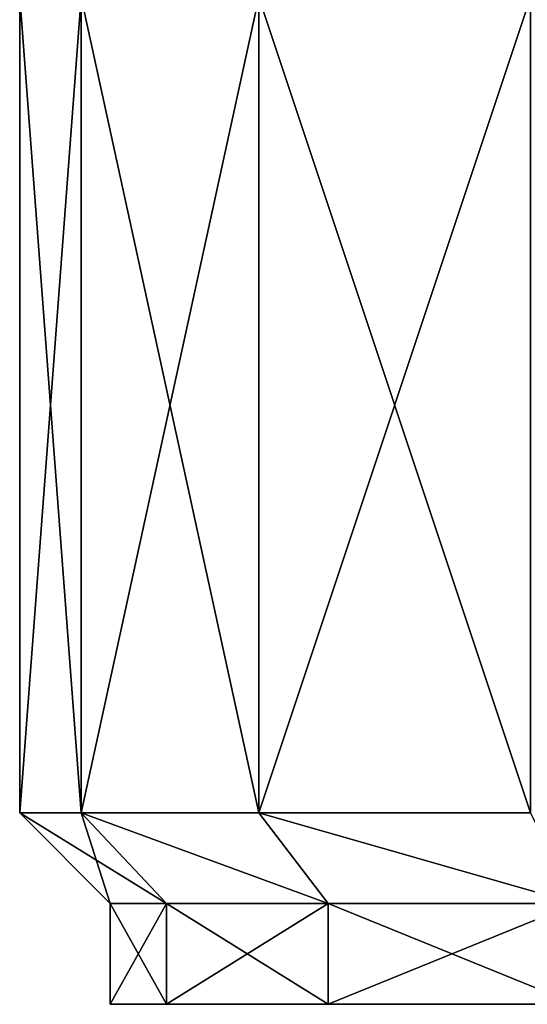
# Model space of a CAD drawing. Header units: millimetres. Extents: x -104 to 104, y -36 to 73.
# Tile 9 of 145: x -10 to -5, y -36 to -26. Entities that reach past the tile are written whole.
import ezdxf

# ---------------------------------------------------------------- set-up
doc = ezdxf.new("R2010")
doc.units = ezdxf.units.MM
doc.header["$LTSCALE"] = 33.374815
for name, color, linetype in [('542', 7, 'CONTINUOUS'), ('543', 7, 'CONTINUOUS'), ('544', 7, 'CONTINUOUS'), ('545', 7, 'CONTINUOUS'), ('546', 7, 'CONTINUOUS'), ('547', 7, 'CONTINUOUS'), ('548', 7, 'CONTINUOUS')]:
    doc.layers.add(name, color=color, linetype=linetype)

msp = doc.modelspace()

# ---------------------------------------------------------------- linework, layer by layer
at = {"layer": '542', "color": 7, "linetype": 'CONTINUOUS', "true_color": 0xe6e6e6}
for points in [[(-10.15, -26.2035, 3.7141), (-9.5378, -26.2035, 0.2424), (-10.15, -34.3035, 3.7141), (-10.15, -26.2035, 3.7141)], [(-10.15, -34.3035, 3.7141), (-9.5378, -26.2035, 0.2424), (-9.5378, -34.3035, 0.2424), (-10.15, -34.3035, 3.7141)], [(-9.5378, -26.2035, 0.2424), (-7.7752, -26.2035, -2.8104), (-9.5378, -34.3035, 0.2424), (-9.5378, -26.2035, 0.2424)], [(-9.5378, -34.3035, 0.2424), (-7.7752, -26.2035, -2.8104), (-7.7752, -34.3035, -2.8104), (-9.5378, -34.3035, 0.2424)], [(-7.7752, -26.2035, -2.8104), (-5.0747, -26.2035, -5.0762), (-7.7752, -34.3035, -2.8104), (-7.7752, -26.2035, -2.8104)], [(-7.7752, -34.3035, -2.8104), (-5.0747, -26.2035, -5.0762), (-5.0747, -34.3035, -5.0762), (-7.7752, -34.3035, -2.8104)]]:
    msp.add_3dface(points, dxfattribs=at)
at = {"layer": '543', "color": 7, "linetype": 'CONTINUOUS', "true_color": 0xe6e6e6}
for points in [[(-9.5378, -26.2035, 7.1858), (-10.15, -26.2035, 3.7141), (-9.5378, -34.3035, 7.1858), (-9.5378, -26.2035, 7.1858)], [(-10.15, -26.2035, 3.7141), (-10.15, -34.3035, 3.7141), (-9.5378, -34.3035, 7.1858), (-10.15, -26.2035, 3.7141)], [(-7.7752, -26.2035, 10.2386), (-9.5378, -26.2035, 7.1858), (-7.7752, -34.3035, 10.2386), (-7.7752, -26.2035, 10.2386)], [(-7.7752, -34.3035, 10.2386), (-9.5378, -26.2035, 7.1858), (-9.5378, -34.3035, 7.1858), (-7.7752, -34.3035, 10.2386)], [(-5.0747, -26.2035, 12.5044), (-7.7752, -26.2035, 10.2386), (-5.0747, -34.3035, 12.5044), (-5.0747, -26.2035, 12.5044)], [(-5.0747, -34.3035, 12.5044), (-7.7752, -26.2035, 10.2386), (-7.7752, -34.3035, 10.2386), (-5.0747, -34.3035, 12.5044)]]:
    msp.add_3dface(points, dxfattribs=at)
at = {"layer": '544', "color": 7, "linetype": 'CONTINUOUS', "true_color": 0xe6e6e6}
for points in [[(-9.5378, -34.3035, 7.1858), (-10.15, -34.3035, 3.7141), (-8.6921, -35.2035, 6.8778), (-9.5378, -34.3035, 7.1858)], [(-8.6921, -35.2035, 6.8778), (-10.15, -34.3035, 3.7141), (-9.25, -35.2035, 3.7141), (-8.6921, -35.2035, 6.8778)], [(-7.7752, -34.3035, 10.2386), (-9.5378, -34.3035, 7.1858), (-7.086, -35.2035, 9.6598), (-7.7752, -34.3035, 10.2386)], [(-7.086, -35.2035, 9.6598), (-9.5378, -34.3035, 7.1858), (-8.6921, -35.2035, 6.8778), (-7.086, -35.2035, 9.6598)], [(-5.0747, -34.3035, 12.5044), (-7.7752, -34.3035, 10.2386), (-4.6249, -35.2035, 11.7249), (-5.0747, -34.3035, 12.5044)], [(-4.6249, -35.2035, 11.7249), (-7.7752, -34.3035, 10.2386), (-7.086, -35.2035, 9.6598), (-4.6249, -35.2035, 11.7249)]]:
    msp.add_3dface(points, dxfattribs=at)
at = {"layer": '545', "color": 7, "linetype": 'CONTINUOUS', "true_color": 0xe6e6e6}
for points in [[(-10.15, -34.3035, 3.7141), (-9.5378, -34.3035, 0.2424), (-9.25, -35.2035, 3.7141), (-10.15, -34.3035, 3.7141)], [(-9.5378, -34.3035, 0.2424), (-7.7752, -34.3035, -2.8104), (-7.086, -35.2035, -2.2316), (-9.5378, -34.3035, 0.2424)], [(-9.25, -35.2035, 3.7141), (-9.5378, -34.3035, 0.2424), (-8.6921, -35.2035, 0.5504), (-9.25, -35.2035, 3.7141)], [(-8.6921, -35.2035, 0.5504), (-9.5378, -34.3035, 0.2424), (-7.086, -35.2035, -2.2316), (-8.6921, -35.2035, 0.5504)], [(-7.7752, -34.3035, -2.8104), (-5.0747, -34.3035, -5.0762), (-4.6249, -35.2035, -4.2967), (-7.7752, -34.3035, -2.8104)], [(-7.086, -35.2035, -2.2316), (-7.7752, -34.3035, -2.8104), (-4.6249, -35.2035, -4.2967), (-7.086, -35.2035, -2.2316)]]:
    msp.add_3dface(points, dxfattribs=at)
at = {"layer": '546', "color": 7, "linetype": 'CONTINUOUS', "true_color": 0xe6e6e6}
for points in [[(-9.25, -35.2035, 3.7141), (-8.6921, -35.2035, 0.5504), (-9.25, -36.2035, 3.7141), (-9.25, -35.2035, 3.7141)], [(-9.25, -36.2035, 3.7141), (-8.6921, -35.2035, 0.5504), (-8.692, -36.2035, 0.5502), (-9.25, -36.2035, 3.7141)], [(-8.6921, -35.2035, 0.5504), (-7.086, -35.2035, -2.2316), (-8.692, -36.2035, 0.5502), (-8.6921, -35.2035, 0.5504)], [(-8.692, -36.2035, 0.5502), (-7.086, -35.2035, -2.2316), (-7.086, -36.2035, -2.2315), (-8.692, -36.2035, 0.5502)], [(-7.086, -35.2035, -2.2316), (-4.6249, -35.2035, -4.2967), (-7.086, -36.2035, -2.2315), (-7.086, -35.2035, -2.2316)], [(-7.086, -36.2035, -2.2315), (-4.6249, -35.2035, -4.2967), (-4.6245, -36.2035, -4.2968), (-7.086, -36.2035, -2.2315)]]:
    msp.add_3dface(points, dxfattribs=at)
at = {"layer": '547', "color": 7, "linetype": 'CONTINUOUS', "true_color": 0xe6e6e6}
for points in [[(-8.6921, -35.2035, 6.8778), (-9.25, -35.2035, 3.7141), (-8.692, -36.2035, 6.8779), (-8.6921, -35.2035, 6.8778)], [(-9.25, -35.2035, 3.7141), (-9.25, -36.2035, 3.7141), (-8.692, -36.2035, 6.8779), (-9.25, -35.2035, 3.7141)], [(-7.086, -35.2035, 9.6598), (-8.6921, -35.2035, 6.8778), (-7.0862, -36.2035, 9.6595), (-7.086, -35.2035, 9.6598)], [(-7.0862, -36.2035, 9.6595), (-8.6921, -35.2035, 6.8778), (-8.692, -36.2035, 6.8779), (-7.0862, -36.2035, 9.6595)], [(-4.6247, -36.2035, 11.7249), (-7.086, -35.2035, 9.6598), (-7.0862, -36.2035, 9.6595), (-4.6247, -36.2035, 11.7249)], [(-4.6249, -35.2035, 11.7249), (-7.086, -35.2035, 9.6598), (-4.6247, -36.2035, 11.7249), (-4.6249, -35.2035, 11.7249)]]:
    msp.add_3dface(points, dxfattribs=at)
at = {"layer": '548', "color": 7, "linetype": 'CONTINUOUS', "true_color": 0xe6e6e6}
for points in [[(-9.25, -36.2035, 3.7141), (-8.692, -36.2035, 0.5502), (9.25, -36.2035, 3.7141), (-9.25, -36.2035, 3.7141)], [(-9.25, -36.2035, 3.7141), (9.25, -36.2035, 3.7141), (8.692, -36.2035, 6.878), (-9.25, -36.2035, 3.7141)], [(-9.25, -36.2035, 3.7141), (8.692, -36.2035, 6.878), (-8.692, -36.2035, 6.8779), (-9.25, -36.2035, 3.7141)], [(-8.692, -36.2035, 0.5502), (-7.086, -36.2035, -2.2315), (7.0862, -36.2035, -2.2313), (-8.692, -36.2035, 0.5502)], [(-8.692, -36.2035, 0.5502), (7.0862, -36.2035, -2.2313), (8.692, -36.2035, 0.5503), (-8.692, -36.2035, 0.5502)], [(-8.692, -36.2035, 0.5502), (8.692, -36.2035, 0.5503), (9.25, -36.2035, 3.7141), (-8.692, -36.2035, 0.5502)], [(8.692, -36.2035, 6.878), (-7.0862, -36.2035, 9.6595), (-8.692, -36.2035, 6.8779), (8.692, -36.2035, 6.878)], [(8.692, -36.2035, 6.878), (7.086, -36.2035, 9.6597), (-7.0862, -36.2035, 9.6595), (8.692, -36.2035, 6.878)], [(7.086, -36.2035, 9.6597), (-4.6247, -36.2035, 11.7249), (-7.0862, -36.2035, 9.6595), (7.086, -36.2035, 9.6597)], [(-7.086, -36.2035, -2.2315), (-4.6245, -36.2035, -4.2968), (4.6247, -36.2035, -4.2967), (-7.086, -36.2035, -2.2315)], [(-7.086, -36.2035, -2.2315), (4.6247, -36.2035, -4.2967), (7.0862, -36.2035, -2.2313), (-7.086, -36.2035, -2.2315)]]:
    msp.add_3dface(points, dxfattribs=at)

doc.saveas('drawing.dxf')
